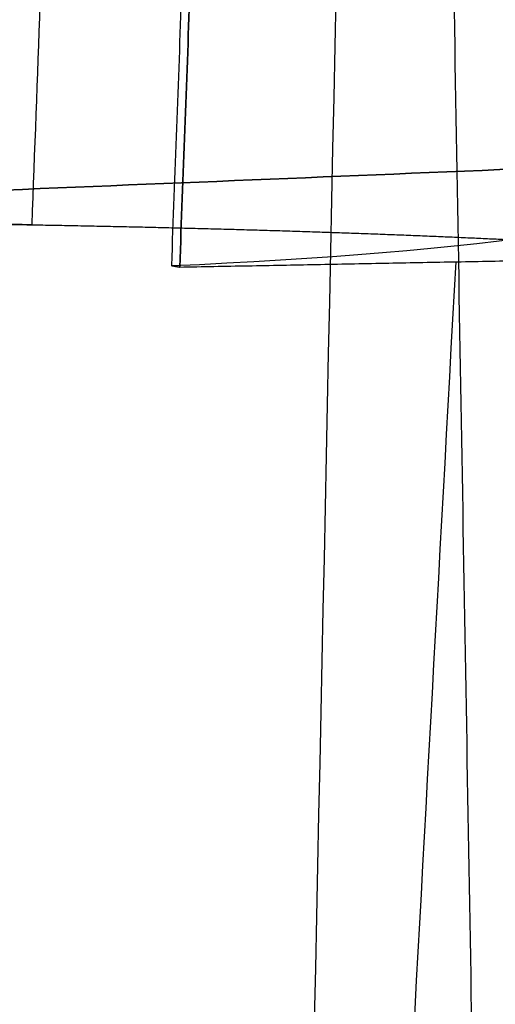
# Model space of a CAD drawing. Header units: millimetres. Extents: x -505 to 505, y 0 to 800.
# Tile 4 of 256: x -226.12 to -220.66, y 329.39 to 340.69. Entities that reach past the tile are written whole.
import ezdxf

# ---------------------------------------------------------------- set-up
doc = ezdxf.new("R2010")
doc.units = ezdxf.units.MM
doc.header["$MEASUREMENT"] = 0
for name, color, linetype in [('IGES level 1', 255, 'Continuous'), ('IGES level 12', 255, 'Continuous'), ('IGES level 4', 255, 'Continuous')]:
    doc.layers.add(name, color=color, linetype=linetype)

msp = doc.modelspace()

# ---------------------------------------------------------------- linework, layer by layer
at = {"layer": 'IGES level 1'}
for points in [[(195.478, 337.953, -156.762), (-20.806, 346.886, 15.208), (-237.089, 355.82, 187.178)], [(-237.089, 355.82, 187.178), (-20.806, 346.886, 15.208), (195.478, 337.953, -156.762)]]:
    msp.add_open_spline(points, degree=2, dxfattribs=at)
at = {"layer": 'IGES level 12'}
for points in [[(-233.001, 338.459, -147.026), (-228.738, 358.693, -144.678), (-224.476, 378.927, -142.331)], [(-224.476, 378.927, -142.331), (-228.738, 358.693, -144.678), (-233.001, 338.459, -147.026)], [(-224.476, 378.927, -142.331), (-225.229, 358.632, -145.842), (-225.983, 338.338, -149.353)], [(-224.476, 378.927, -142.331), (-225.229, 358.632, -145.842), (-225.983, 338.338, -149.353)], [(-233.001, 338.459, -147.026), (-128.943, 342.757, -64.287), (-24.885, 347.055, 18.451)], [(-24.885, 347.055, 18.451), (-128.943, 342.757, -64.287), (-233.001, 338.459, -147.026)], [(-225.983, 338.338, -149.353), (-229.492, 338.398, -148.189), (-233.001, 338.459, -147.026)], [(-233.001, 338.459, -147.026), (-229.492, 338.398, -148.189), (-225.983, 338.338, -149.353)]]:
    msp.add_open_spline(points, degree=2, dxfattribs=at)
msp.add_rational_spline([(-225.983, 338.338, -149.353), (-223.936, 338.303, -150.032), (-222.081, 338.245, -151.141), (-220.5, 338.168, -152.63)], [1, 0.98480612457, 0.98480612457, 1], degree=3, dxfattribs=at)
msp.add_rational_spline([(-225.983, 338.338, -149.353), (-223.936, 338.303, -150.032), (-222.081, 338.245, -151.141), (-220.5, 338.168, -152.63)], [1, 0.98480612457, 0.98480612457, 1], degree=3, dxfattribs=at)
at = {"layer": 'IGES level 4', "extrusion": (0.03658, 0.984702, 0.170363)}
msp.add_arc((243.091, -217.585, 298.926), 15, 114.9345, 198.2733, dxfattribs=at)
msp.add_arc((243.091, -217.585, 298.926), 15, 114.9345, 198.2733, dxfattribs=at)
at = {"layer": 'IGES level 4'}
for points in [[(-220.973, 602, -158.562), (-227.33, 301, -195.788), (-233.687, 0, -233.015)], [(-216.976, 602, -154.709), (-223.333, 301, -191.936), (-229.69, 0, -229.163)], [(-216.976, 602, -154.709), (-223.333, 301, -191.936), (-229.69, 0, -229.163)], [(-222.502, 388.391, -141.334), (-223.441, 363.13, -145.704), (-224.379, 337.87, -150.075)], [(-222.502, 388.391, -141.334), (-223.441, 363.13, -145.704), (-224.379, 337.87, -150.075)], [(-224.283, 337.853, -150.001), (-223.345, 363.114, -145.631), (-222.406, 388.375, -141.26)], [(-222.406, 388.375, -141.26), (-223.345, 363.114, -145.631), (-224.283, 337.853, -150.001)], [(-221.743, 376.28, -182.626), (-219.932, 271.279, -183.214), (-218.122, 166.278, -183.803)], [(-211.739, 338.092, -154.077), (-218.019, 169.046, -183.324), (-224.299, 0, -212.57)], [(-224.299, 0, -212.57), (-218.019, 169.046, -183.324), (-211.739, 338.092, -154.077)], [(-224.283, 337.853, -150.001), (-218.011, 337.973, -152.039), (-211.739, 338.092, -154.077)], [(-224.283, 337.853, -150.001), (-218.011, 337.973, -152.039), (-211.739, 338.092, -154.077)], [(-221.112, 337.914, -151.031), (-230.39, 168.957, -179.277), (-239.667, 0, -207.522)], [(-224.379, 337.87, -150.075), (-224.331, 337.861, -150.038), (-224.283, 337.853, -150.001)], [(-224.379, 337.87, -150.075), (-224.331, 337.861, -150.038), (-224.283, 337.853, -150.001)]]:
    msp.add_open_spline(points, degree=2, dxfattribs=at)

doc.saveas('drawing.dxf')
